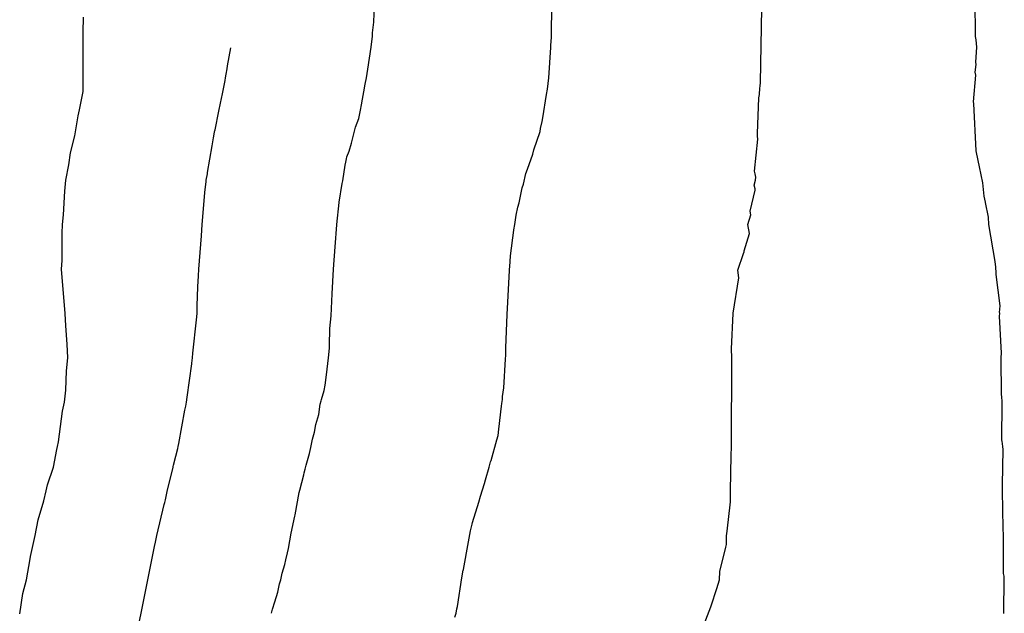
# Model space of a CAD drawing. Extents: x 158343 to 162498, y 431347 to 434500.
# Tile 220 of 248: x 159663 to 159685, y 434054 to 434067. Entities that reach past the tile are written whole.
import ezdxf

# ---------------------------------------------------------------- set-up
doc = ezdxf.new("R2010")
doc.units = 0
doc.header["$LTSCALE"] = 10
doc.header["$MEASUREMENT"] = 0
doc.layers.add('000_arcering', color=8, linetype='CONTINUOUS')
doc.layers.add('def. con-hoogtelijn (index)', color=8, linetype='CONTINUOUS')

# ---------------------------------------------------------------- blocks, each defined once
blk = doc.blocks.new('bestaande hoogtelijnen')
at = {"layer": 'def. con-hoogtelijn (index)'}
for p, q in [((3.224, 0.583), (3.242, 0.972)), ((3.224, 0.583), (3.242, 0.972)), ((7.224, 0.245), (7.237, 0.997)), ((7.224, 0.245), (7.237, 0.997)), ((7.224, 0.245), (7.237, 0.997)), ((16.781, 0.258), (16.778, 1.092)), ((16.781, 0.258), (16.778, 1.092)), ((16.781, 0.258), (16.778, 1.092)), ((-3.329, 0.356), (-3.319, 0.692)), ((-3.329, 0.356), (-3.319, 0.692)), ((11.936, -0.781), (11.964, 0.887)), ((11.936, -0.781), (11.964, 0.887)), ((3.196, 0.336), (3.224, 0.583)), ((3.196, 0.336), (3.224, 0.583)), ((-3.329, -0.981), (-3.329, 0.356)), ((-3.329, -0.981), (-3.329, 0.356)), ((3.162, 0.019), (3.192, 0.267)), ((3.162, 0.019), (3.192, 0.267)), ((3.192, 0.267), (3.196, 0.331)), ((3.192, 0.267), (3.196, 0.331)), ((3.196, 0.331), (3.196, 0.336)), ((3.196, 0.331), (3.196, 0.336)), ((7.215, 0.051), (7.224, 0.245)), ((7.215, 0.051), (7.224, 0.245)), ((7.215, 0.051), (7.224, 0.245)), ((16.8, 0.185), (16.781, 0.258)), ((16.8, 0.185), (16.781, 0.258)), ((16.8, 0.185), (16.781, 0.258)), ((-0.071, -0.402), (0, 0)), ((-0.071, -0.402), (0, 0)), ((-0.071, -0.402), (0, 0)), ((3.091, -0.481), (3.162, 0.019)), ((3.091, -0.481), (3.162, 0.019)), ((7.171, -0.678), (7.212, 0.007)), ((7.171, -0.678), (7.212, 0.007)), ((7.171, -0.678), (7.212, 0.007)), ((7.212, 0.007), (7.214, 0.039)), ((7.212, 0.007), (7.214, 0.039)), ((7.212, 0.007), (7.214, 0.039)), ((7.214, 0.039), (7.215, 0.051)), ((7.214, 0.039), (7.215, 0.051)), ((7.214, 0.039), (7.215, 0.051)), ((16.788, -0.323), (16.814, 0.019)), ((16.788, -0.323), (16.814, 0.019)), ((16.788, -0.323), (16.814, 0.019)), ((16.814, 0.019), (16.8, 0.185)), ((16.814, 0.019), (16.8, 0.185)), ((16.814, 0.019), (16.8, 0.185)), ((-0.085, -0.474), (-0.071, -0.402)), ((-0.085, -0.474), (-0.071, -0.402)), ((-0.085, -0.474), (-0.071, -0.402)), ((16.778, -0.545), (16.796, -0.377)), ((16.778, -0.545), (16.796, -0.377)), ((16.778, -0.545), (16.796, -0.377)), ((16.796, -0.377), (16.788, -0.323)), ((16.796, -0.377), (16.788, -0.323)), ((16.796, -0.377), (16.788, -0.323)), ((-0.119, -0.676), (-0.105, -0.594)), ((-0.119, -0.676), (-0.105, -0.594)), ((-0.119, -0.676), (-0.105, -0.594)), ((-0.105, -0.594), (-0.085, -0.474)), ((-0.105, -0.594), (-0.085, -0.474)), ((-0.105, -0.594), (-0.085, -0.474)), ((3.06, -0.673), (3.091, -0.481)), ((3.06, -0.673), (3.091, -0.481)), ((16.741, -1.214), (16.79, -0.615)), ((16.741, -1.214), (16.79, -0.615)), ((16.741, -1.214), (16.79, -0.615)), ((16.79, -0.615), (16.778, -0.545)), ((16.79, -0.615), (16.778, -0.545)), ((16.79, -0.615), (16.778, -0.545)), ((-0.183, -1.038), (-0.13, -0.732)), ((-0.183, -1.038), (-0.13, -0.732)), ((-0.183, -1.038), (-0.13, -0.732)), ((-0.13, -0.732), (-0.119, -0.676)), ((-0.13, -0.732), (-0.119, -0.676)), ((-0.13, -0.732), (-0.119, -0.676)), ((2.999, -0.99), (3.032, -0.818)), ((2.999, -0.99), (3.032, -0.818)), ((3.032, -0.818), (3.06, -0.673)), ((3.032, -0.818), (3.06, -0.673)), ((7.135, -0.928), (7.171, -0.678)), ((7.135, -0.928), (7.171, -0.678)), ((7.135, -0.928), (7.171, -0.678)), ((11.926, -0.904), (11.93, -0.863)), ((11.926, -0.904), (11.93, -0.863)), ((11.93, -0.863), (11.936, -0.781)), ((11.93, -0.863), (11.936, -0.781)), ((-3.407, -1.396), (-3.329, -0.981)), ((-3.407, -1.396), (-3.329, -0.981)), ((-0.229, -1.245), (-0.183, -1.038)), ((-0.229, -1.245), (-0.183, -1.038)), ((-0.229, -1.245), (-0.183, -1.038)), ((2.971, -1.154), (2.999, -0.99)), ((2.971, -1.154), (2.999, -0.99)), ((7.031, -1.574), (7.118, -1.052)), ((7.031, -1.574), (7.118, -1.052)), ((7.031, -1.574), (7.118, -1.052)), ((7.118, -1.052), (7.135, -0.928)), ((7.118, -1.052), (7.135, -0.928)), ((7.118, -1.052), (7.135, -0.928)), ((11.903, -1.127), (11.914, -1.047)), ((11.903, -1.127), (11.914, -1.047)), ((11.914, -1.047), (11.926, -0.904)), ((11.914, -1.047), (11.926, -0.904)), ((-0.273, -1.426), (-0.229, -1.245)), ((-0.273, -1.426), (-0.229, -1.245)), ((-0.273, -1.426), (-0.229, -1.245)), ((2.925, -1.399), (2.948, -1.286)), ((2.925, -1.399), (2.948, -1.286)), ((2.948, -1.286), (2.971, -1.154)), ((2.948, -1.286), (2.971, -1.154)), ((11.873, -1.927), (11.903, -1.127)), ((11.873, -1.927), (11.903, -1.127)), ((16.747, -1.256), (16.741, -1.214)), ((16.747, -1.256), (16.741, -1.214)), ((16.747, -1.256), (16.741, -1.214)), ((16.798, -2.322), (16.747, -1.256)), ((16.798, -2.322), (16.747, -1.256)), ((16.798, -2.322), (16.747, -1.256)), ((-3.513, -1.981), (-3.44, -1.534)), ((-3.513, -1.981), (-3.44, -1.534)), ((-3.44, -1.534), (-3.407, -1.396)), ((-3.44, -1.534), (-3.407, -1.396)), ((-0.352, -1.842), (-0.273, -1.426)), ((-0.352, -1.842), (-0.273, -1.426)), ((-0.352, -1.842), (-0.273, -1.426)), ((2.886, -1.594), (2.925, -1.399)), ((2.886, -1.594), (2.925, -1.399)), ((2.812, -1.785), (2.886, -1.594)), ((2.812, -1.785), (2.886, -1.594)), ((6.983, -1.818), (7.014, -1.66)), ((6.983, -1.818), (7.014, -1.66)), ((6.983, -1.818), (7.014, -1.66)), ((7.014, -1.66), (7.031, -1.574)), ((7.014, -1.66), (7.031, -1.574)), ((7.014, -1.66), (7.031, -1.574)), ((-3.609, -2.364), (-3.513, -1.981)), ((-3.609, -2.364), (-3.513, -1.981)), ((-0.391, -2.027), (-0.365, -1.9)), ((-0.391, -2.027), (-0.365, -1.9)), ((-0.391, -2.027), (-0.365, -1.9)), ((-0.365, -1.9), (-0.356, -1.862)), ((-0.365, -1.9), (-0.356, -1.862)), ((-0.365, -1.9), (-0.356, -1.862)), ((-0.356, -1.862), (-0.355, -1.854)), ((-0.356, -1.862), (-0.355, -1.854)), ((-0.356, -1.862), (-0.355, -1.854)), ((-0.355, -1.854), (-0.352, -1.842)), ((-0.355, -1.854), (-0.352, -1.842)), ((-0.355, -1.854), (-0.352, -1.842)), ((2.724, -2.148), (2.812, -1.785)), ((2.724, -2.148), (2.812, -1.785)), ((6.826, -2.299), (6.972, -1.884)), ((6.826, -2.299), (6.972, -1.884)), ((6.826, -2.299), (6.972, -1.884)), ((6.972, -1.884), (6.983, -1.818)), ((6.972, -1.884), (6.983, -1.818)), ((6.972, -1.884), (6.983, -1.818)), ((11.867, -1.991), (11.868, -1.981)), ((11.867, -1.991), (11.868, -1.981)), ((11.881, -2.054), (11.867, -1.991)), ((11.881, -2.054), (11.867, -1.991)), ((11.868, -1.981), (11.873, -1.927)), ((11.868, -1.981), (11.873, -1.927)), ((-0.521, -2.809), (-0.42, -2.203)), ((-0.521, -2.809), (-0.42, -2.203)), ((-0.521, -2.809), (-0.42, -2.203)), ((-0.42, -2.203), (-0.391, -2.027)), ((-0.42, -2.203), (-0.391, -2.027)), ((-0.42, -2.203), (-0.391, -2.027)), ((2.665, -2.324), (2.724, -2.148)), ((2.665, -2.324), (2.724, -2.148)), ((11.805, -2.778), (11.881, -2.054)), ((11.805, -2.778), (11.881, -2.054)), ((-3.648, -2.637), (-3.609, -2.364)), ((-3.648, -2.637), (-3.609, -2.364)), ((2.618, -2.457), (2.665, -2.324)), ((2.618, -2.457), (2.665, -2.324)), ((6.685, -2.731), (6.806, -2.397)), ((6.685, -2.731), (6.806, -2.397)), ((6.685, -2.731), (6.806, -2.397)), ((6.806, -2.397), (6.826, -2.299)), ((6.806, -2.397), (6.826, -2.299)), ((6.806, -2.397), (6.826, -2.299)), ((16.803, -2.353), (16.798, -2.322)), ((16.803, -2.353), (16.798, -2.322)), ((16.803, -2.353), (16.798, -2.322)), ((16.869, -2.679), (16.803, -2.353)), ((16.869, -2.679), (16.803, -2.353)), ((16.869, -2.679), (16.803, -2.353)), ((-3.72, -2.981), (-3.648, -2.637)), ((-3.72, -2.981), (-3.648, -2.637)), ((2.522, -2.995), (2.579, -2.644)), ((2.522, -2.995), (2.579, -2.644)), ((2.579, -2.644), (2.593, -2.573)), ((2.579, -2.644), (2.593, -2.573)), ((2.593, -2.573), (2.609, -2.497)), ((2.593, -2.573), (2.609, -2.497)), ((2.609, -2.497), (2.618, -2.457)), ((2.609, -2.497), (2.618, -2.457)), ((-0.553, -2.981), (-0.526, -2.837)), ((-0.553, -2.981), (-0.526, -2.837)), ((-0.553, -2.981), (-0.526, -2.837)), ((-0.526, -2.837), (-0.521, -2.809)), ((-0.526, -2.837), (-0.521, -2.809)), ((-0.526, -2.837), (-0.521, -2.809)), ((6.593, -3.066), (6.648, -2.827)), ((6.593, -3.066), (6.648, -2.827)), ((6.593, -3.066), (6.648, -2.827)), ((6.648, -2.827), (6.685, -2.731)), ((6.648, -2.827), (6.685, -2.731)), ((6.648, -2.827), (6.685, -2.731)), ((11.82, -2.836), (11.805, -2.778)), ((11.82, -2.836), (11.805, -2.778)), ((11.836, -2.915), (11.82, -2.836)), ((11.836, -2.915), (11.82, -2.836)), ((16.948, -3.041), (16.869, -2.679)), ((16.948, -3.041), (16.869, -2.679)), ((16.948, -3.041), (16.869, -2.679)), ((-3.742, -3.231), (-3.72, -2.981)), ((-3.742, -3.231), (-3.72, -2.981)), ((-0.583, -3.259), (-0.554, -3.009)), ((-0.583, -3.259), (-0.554, -3.009)), ((-0.583, -3.259), (-0.554, -3.009)), ((-0.554, -3.009), (-0.553, -2.981)), ((-0.554, -3.009), (-0.553, -2.981)), ((-0.554, -3.009), (-0.553, -2.981)), ((2.445, -3.476), (2.51, -3.052)), ((2.445, -3.476), (2.51, -3.052)), ((2.51, -3.052), (2.522, -2.995)), ((2.51, -3.052), (2.522, -2.995)), ((6.564, -3.154), (6.593, -3.066)), ((6.564, -3.154), (6.593, -3.066)), ((6.564, -3.154), (6.593, -3.066)), ((11.795, -3.089), (11.825, -2.981)), ((11.795, -3.089), (11.825, -2.981)), ((11.814, -3.176), (11.795, -3.089)), ((11.814, -3.176), (11.795, -3.089)), ((11.825, -2.981), (11.836, -2.915)), ((11.825, -2.981), (11.836, -2.915)), ((16.981, -3.342), (16.948, -3.041)), ((16.981, -3.342), (16.948, -3.041)), ((16.981, -3.342), (16.948, -3.041)), ((-3.773, -3.762), (-3.742, -3.231)), ((-3.773, -3.762), (-3.742, -3.231)), ((-0.638, -3.898), (-0.583, -3.259)), ((-0.638, -3.898), (-0.583, -3.259)), ((-0.638, -3.898), (-0.583, -3.259)), ((6.502, -3.488), (6.564, -3.154)), ((6.502, -3.488), (6.564, -3.154)), ((6.502, -3.488), (6.564, -3.154)), ((11.703, -3.677), (11.82, -3.208)), ((11.703, -3.677), (11.82, -3.208)), ((11.82, -3.208), (11.814, -3.176)), ((11.82, -3.208), (11.814, -3.176)), ((2.387, -3.981), (2.444, -3.481)), ((2.387, -3.981), (2.444, -3.481)), ((2.444, -3.481), (2.445, -3.476)), ((2.444, -3.481), (2.445, -3.476)), ((6.471, -3.59), (6.502, -3.488)), ((6.471, -3.59), (6.502, -3.488)), ((6.471, -3.59), (6.502, -3.488)), ((17.008, -3.478), (16.981, -3.342)), ((17.008, -3.478), (16.981, -3.342)), ((17.008, -3.478), (16.981, -3.342)), ((17.008, -3.479), (17.008, -3.478)), ((17.008, -3.479), (17.008, -3.478)), ((17.008, -3.479), (17.008, -3.478)), ((17.079, -3.815), (17.008, -3.479)), ((17.079, -3.815), (17.008, -3.479)), ((17.079, -3.815), (17.008, -3.479)), ((-3.791, -3.981), (-3.773, -3.762)), ((-3.791, -3.981), (-3.773, -3.762)), ((6.4, -3.978), (6.433, -3.767)), ((6.4, -3.978), (6.433, -3.767)), ((6.4, -3.978), (6.433, -3.767)), ((6.433, -3.767), (6.471, -3.59)), ((6.433, -3.767), (6.471, -3.59)), ((6.433, -3.767), (6.471, -3.59)), ((11.653, -3.981), (11.72, -3.757)), ((11.653, -3.981), (11.72, -3.757)), ((11.72, -3.757), (11.703, -3.677)), ((11.72, -3.757), (11.703, -3.677)), ((-3.8, -4.173), (-3.791, -3.981)), ((-3.8, -4.173), (-3.791, -3.981)), ((-0.662, -4.231), (-0.643, -3.981)), ((-0.662, -4.231), (-0.643, -3.981)), ((-0.662, -4.231), (-0.643, -3.981)), ((-0.643, -3.981), (-0.638, -3.898)), ((-0.643, -3.981), (-0.638, -3.898)), ((-0.643, -3.981), (-0.638, -3.898)), ((2.352, -4.481), (2.387, -3.986)), ((2.352, -4.481), (2.387, -3.986)), ((2.387, -3.986), (2.387, -3.981)), ((2.387, -3.986), (2.387, -3.981)), ((6.382, -4.099), (6.4, -3.978)), ((6.382, -4.099), (6.4, -3.978)), ((6.382, -4.099), (6.4, -3.978)), ((11.687, -4.181), (11.653, -3.981)), ((11.687, -4.181), (11.653, -3.981)), ((17.079, -3.816), (17.079, -3.815)), ((17.079, -3.816), (17.079, -3.815)), ((17.079, -3.816), (17.079, -3.815)), ((17.083, -3.981), (17.079, -3.816)), ((17.083, -3.981), (17.079, -3.816)), ((17.083, -3.981), (17.079, -3.816)), ((17.225, -4.815), (17.083, -3.981)), ((17.225, -4.815), (17.083, -3.981)), ((17.225, -4.815), (17.083, -3.981)), ((-3.803, -4.792), (-3.8, -4.173)), ((-3.803, -4.792), (-3.8, -4.173)), ((6.307, -4.687), (6.381, -4.104)), ((6.307, -4.687), (6.381, -4.104)), ((6.307, -4.687), (6.381, -4.104)), ((6.381, -4.104), (6.382, -4.099)), ((6.381, -4.104), (6.382, -4.099)), ((6.381, -4.104), (6.382, -4.099)), ((11.566, -4.569), (11.687, -4.181)), ((11.566, -4.569), (11.687, -4.181)), ((-0.721, -4.981), (-0.662, -4.231)), ((-0.721, -4.981), (-0.662, -4.231)), ((-0.721, -4.981), (-0.662, -4.231)), ((2.315, -4.981), (2.352, -4.481)), ((2.315, -4.981), (2.352, -4.481)), ((11.425, -5.008), (11.554, -4.635)), ((11.425, -5.008), (11.554, -4.635)), ((11.554, -4.635), (11.569, -4.595)), ((11.554, -4.635), (11.569, -4.595)), ((11.569, -4.595), (11.566, -4.569)), ((11.569, -4.595), (11.566, -4.569)), ((-3.812, -4.981), (-3.803, -4.792)), ((-3.812, -4.981), (-3.803, -4.792)), ((6.289, -4.935), (6.307, -4.687)), ((6.289, -4.935), (6.307, -4.687)), ((6.289, -4.935), (6.307, -4.687)), ((17.226, -4.821), (17.225, -4.815)), ((17.226, -4.821), (17.225, -4.815)), ((17.226, -4.821), (17.225, -4.815)), ((17.239, -4.931), (17.226, -4.821)), ((17.239, -4.931), (17.226, -4.821)), ((17.239, -4.931), (17.226, -4.821)), ((-3.731, -5.981), (-3.812, -4.981)), ((-3.731, -5.981), (-3.812, -4.981)), ((-0.725, -5.133), (-0.721, -4.981)), ((-0.725, -5.133), (-0.721, -4.981)), ((-0.725, -5.133), (-0.721, -4.981)), ((2.288, -5.539), (2.315, -4.981)), ((2.288, -5.539), (2.315, -4.981)), ((6.24, -5.728), (6.28, -5.018)), ((6.24, -5.728), (6.28, -5.018)), ((6.24, -5.728), (6.28, -5.018)), ((6.28, -5.018), (6.283, -4.981)), ((6.28, -5.018), (6.283, -4.981)), ((6.28, -5.018), (6.283, -4.981)), ((6.283, -4.981), (6.289, -4.935)), ((6.283, -4.981), (6.289, -4.935)), ((6.283, -4.981), (6.289, -4.935)), ((11.447, -5.177), (11.425, -5.008)), ((11.447, -5.177), (11.425, -5.008)), ((17.247, -5.076), (17.239, -4.931)), ((17.247, -5.076), (17.239, -4.931)), ((17.247, -5.076), (17.239, -4.931)), ((17.246, -5.105), (17.247, -5.076)), ((17.246, -5.105), (17.247, -5.076)), ((17.246, -5.105), (17.247, -5.076)), ((-0.739, -5.383), (-0.725, -5.133)), ((-0.739, -5.383), (-0.725, -5.133)), ((-0.739, -5.383), (-0.725, -5.133)), ((11.318, -5.977), (11.447, -5.177)), ((11.318, -5.977), (11.447, -5.177)), ((17.339, -5.812), (17.246, -5.105)), ((17.339, -5.812), (17.246, -5.105)), ((17.339, -5.812), (17.246, -5.105)), ((-0.757, -5.812), (-0.739, -5.383)), ((-0.757, -5.812), (-0.739, -5.383)), ((-0.757, -5.812), (-0.739, -5.383)), ((2.259, -6.039), (2.288, -5.539)), ((2.259, -6.039), (2.288, -5.539)), ((6.226, -6.007), (6.24, -5.728)), ((6.226, -6.007), (6.24, -5.728)), ((6.226, -6.007), (6.24, -5.728)), ((-3.716, -6.257), (-3.731, -5.981)), ((-3.716, -6.257), (-3.731, -5.981)), ((-0.772, -6.124), (-0.761, -5.981)), ((-0.772, -6.124), (-0.761, -5.981)), ((-0.772, -6.124), (-0.761, -5.981)), ((-0.761, -5.981), (-0.757, -5.812)), ((-0.761, -5.981), (-0.757, -5.812)), ((-0.761, -5.981), (-0.757, -5.812)), ((11.282, -6.781), (11.318, -5.981)), ((11.282, -6.781), (11.318, -5.981)), ((11.318, -5.981), (11.318, -5.977)), ((11.318, -5.981), (11.318, -5.977)), ((17.327, -5.963), (17.339, -5.812)), ((17.327, -5.963), (17.339, -5.812)), ((17.327, -5.963), (17.339, -5.812)), ((17.329, -5.979), (17.327, -5.963)), ((17.329, -5.979), (17.327, -5.963)), ((17.329, -5.979), (17.327, -5.963)), ((17.327, -6.044), (17.329, -5.983)), ((17.327, -6.044), (17.329, -5.983)), ((17.327, -6.044), (17.329, -5.983)), ((17.329, -5.981), (17.329, -5.979)), ((17.329, -5.981), (17.329, -5.979)), ((17.329, -5.981), (17.329, -5.979)), ((17.329, -5.983), (17.329, -5.981)), ((17.329, -5.983), (17.329, -5.981)), ((17.329, -5.983), (17.329, -5.981)), ((-0.852, -6.874), (-0.772, -6.124)), ((-0.852, -6.874), (-0.772, -6.124)), ((-0.852, -6.874), (-0.772, -6.124)), ((2.235, -6.324), (2.259, -6.039)), ((2.235, -6.324), (2.259, -6.039)), ((6.199, -6.76), (6.226, -6.007)), ((6.199, -6.76), (6.226, -6.007)), ((6.199, -6.76), (6.226, -6.007)), ((17.366, -6.877), (17.327, -6.044)), ((17.366, -6.877), (17.327, -6.044)), ((17.366, -6.877), (17.327, -6.044)), ((-3.686, -6.675), (-3.716, -6.257)), ((-3.686, -6.675), (-3.716, -6.257)), ((2.227, -6.7), (2.235, -6.324)), ((2.227, -6.7), (2.235, -6.324)), ((-3.67, -6.981), (-3.686, -6.675)), ((-3.67, -6.981), (-3.686, -6.675)), ((-0.862, -6.981), (-0.852, -6.874)), ((-0.862, -6.981), (-0.852, -6.874)), ((-0.862, -6.981), (-0.852, -6.874)), ((2.205, -6.981), (2.224, -6.766)), ((2.205, -6.981), (2.224, -6.766)), ((2.224, -6.766), (2.227, -6.7)), ((2.224, -6.766), (2.227, -6.7)), ((6.195, -6.948), (6.199, -6.76)), ((6.195, -6.948), (6.199, -6.76)), ((6.195, -6.948), (6.199, -6.76)), ((11.291, -6.981), (11.282, -6.781)), ((11.291, -6.981), (11.282, -6.781)), ((17.362, -6.977), (17.366, -6.877)), ((17.362, -6.977), (17.366, -6.877)), ((17.362, -6.977), (17.366, -6.877)), ((-3.701, -7.272), (-3.67, -6.981)), ((-3.701, -7.272), (-3.67, -6.981)), ((-0.878, -7.115), (-0.876, -7.1)), ((-0.878, -7.115), (-0.876, -7.1)), ((-0.878, -7.115), (-0.876, -7.1)), ((-0.876, -7.1), (-0.862, -6.981)), ((-0.876, -7.1), (-0.862, -6.981)), ((-0.876, -7.1), (-0.862, -6.981)), ((2.154, -7.361), (2.205, -6.981)), ((2.154, -7.361), (2.205, -6.981)), ((6.152, -7.659), (6.191, -7.014)), ((6.152, -7.659), (6.191, -7.014)), ((6.152, -7.659), (6.191, -7.014)), ((6.191, -7.014), (6.193, -6.98)), ((6.191, -7.014), (6.193, -6.98)), ((6.191, -7.014), (6.193, -6.98)), ((6.193, -6.98), (6.195, -6.948)), ((6.193, -6.98), (6.195, -6.948)), ((6.193, -6.98), (6.195, -6.948)), ((11.293, -7.181), (11.291, -6.981)), ((11.293, -7.181), (11.291, -6.981)), ((17.362, -6.981), (17.362, -6.977)), ((17.362, -6.981), (17.362, -6.977)), ((17.362, -6.981), (17.362, -6.977)), ((17.362, -6.985), (17.362, -6.981)), ((17.362, -6.985), (17.362, -6.981)), ((17.362, -6.985), (17.362, -6.981)), ((17.372, -7.818), (17.362, -6.985)), ((17.372, -7.818), (17.362, -6.985)), ((17.372, -7.818), (17.362, -6.985)), ((-3.72, -7.709), (-3.701, -7.272)), ((-3.72, -7.709), (-3.701, -7.272)), ((-0.984, -7.865), (-0.878, -7.115)), ((-0.984, -7.865), (-0.878, -7.115)), ((-0.984, -7.865), (-0.878, -7.115)), ((11.284, -8.781), (11.293, -7.181)), ((11.284, -8.781), (11.293, -7.181)), ((2.125, -7.598), (2.154, -7.361)), ((2.125, -7.598), (2.154, -7.361)), ((-3.746, -7.981), (-3.72, -7.709)), ((-3.746, -7.981), (-3.72, -7.709)), ((2.044, -7.92), (2.107, -7.718)), ((2.044, -7.92), (2.107, -7.718)), ((2.107, -7.718), (2.125, -7.598)), ((2.107, -7.718), (2.125, -7.598)), ((6.126, -7.849), (6.152, -7.659)), ((6.126, -7.849), (6.152, -7.659)), ((6.126, -7.849), (6.152, -7.659)), ((-3.79, -8.183), (-3.746, -7.981)), ((-3.79, -8.183), (-3.746, -7.981)), ((-1.014, -8.068), (-0.999, -7.981)), ((-1.014, -8.068), (-0.999, -7.981)), ((-1.014, -8.068), (-0.999, -7.981)), ((-0.999, -7.981), (-0.984, -7.865)), ((-0.999, -7.981), (-0.984, -7.865)), ((-0.999, -7.981), (-0.984, -7.865)), ((2.015, -8.023), (2.039, -7.95)), ((2.015, -8.023), (2.039, -7.95)), ((2.039, -7.95), (2.044, -7.92)), ((2.039, -7.95), (2.044, -7.92)), ((6.108, -8.011), (6.12, -7.921)), ((6.108, -8.011), (6.12, -7.921)), ((6.108, -8.011), (6.12, -7.921)), ((6.12, -7.921), (6.126, -7.849)), ((6.12, -7.921), (6.126, -7.849)), ((6.12, -7.921), (6.126, -7.849)), ((17.375, -7.851), (17.372, -7.818)), ((17.375, -7.851), (17.372, -7.818)), ((17.375, -7.851), (17.372, -7.818)), ((17.385, -7.972), (17.375, -7.851)), ((17.385, -7.972), (17.375, -7.851)), ((17.385, -7.972), (17.375, -7.851)), ((17.379, -8.842), (17.386, -7.981)), ((17.379, -8.842), (17.386, -7.981)), ((17.379, -8.842), (17.386, -7.981)), ((17.386, -7.981), (17.385, -7.972)), ((17.386, -7.981), (17.385, -7.972)), ((17.386, -7.981), (17.385, -7.972)), ((-3.882, -8.871), (-3.79, -8.183)), ((-3.882, -8.871), (-3.79, -8.183)), ((-1.174, -8.914), (-1.033, -8.164)), ((-1.174, -8.914), (-1.033, -8.164)), ((-1.174, -8.914), (-1.033, -8.164)), ((-1.033, -8.164), (-1.014, -8.068)), ((-1.033, -8.164), (-1.014, -8.068)), ((-1.033, -8.164), (-1.014, -8.068)), ((1.986, -8.256), (2.015, -8.023)), ((1.986, -8.256), (2.015, -8.023)), ((6.044, -8.587), (6.099, -8.071)), ((6.044, -8.587), (6.099, -8.071)), ((6.044, -8.587), (6.099, -8.071)), ((6.099, -8.071), (6.108, -8.011)), ((6.099, -8.071), (6.108, -8.011)), ((6.099, -8.071), (6.108, -8.011)), ((1.918, -8.481), (1.986, -8.256)), ((1.918, -8.481), (1.986, -8.256)), ((1.888, -8.654), (1.918, -8.481)), ((1.888, -8.654), (1.918, -8.481)), ((6.023, -8.731), (6.044, -8.587)), ((6.023, -8.731), (6.044, -8.587)), ((6.023, -8.731), (6.044, -8.587)), ((-3.903, -8.981), (-3.882, -8.871)), ((-3.903, -8.981), (-3.882, -8.871)), ((1.801, -9.004), (1.839, -8.812)), ((1.801, -9.004), (1.839, -8.812)), ((1.839, -8.812), (1.888, -8.654)), ((1.839, -8.812), (1.888, -8.654)), ((5.867, -9.291), (5.992, -8.832)), ((5.867, -9.291), (5.992, -8.832)), ((5.867, -9.291), (5.992, -8.832)), ((5.992, -8.832), (6.023, -8.731)), ((5.992, -8.832), (6.023, -8.731)), ((5.992, -8.832), (6.023, -8.731)), ((11.283, -8.988), (11.284, -8.781)), ((11.283, -8.988), (11.284, -8.781)), ((17.382, -8.855), (17.379, -8.842)), ((17.382, -8.855), (17.379, -8.842)), ((17.382, -8.855), (17.379, -8.842)), ((17.399, -8.978), (17.382, -8.855)), ((17.399, -8.978), (17.382, -8.855)), ((17.399, -8.978), (17.382, -8.855)), ((-3.992, -9.448), (-3.923, -9.05)), ((-3.992, -9.448), (-3.923, -9.05)), ((-3.923, -9.05), (-3.903, -8.981)), ((-3.923, -9.05), (-3.903, -8.981)), ((-1.241, -9.197), (-1.196, -9.026)), ((-1.241, -9.197), (-1.196, -9.026)), ((-1.241, -9.197), (-1.196, -9.026)), ((-1.196, -9.026), (-1.186, -8.981)), ((-1.196, -9.026), (-1.186, -8.981)), ((-1.196, -9.026), (-1.186, -8.981)), ((-1.186, -8.981), (-1.174, -8.914)), ((-1.186, -8.981), (-1.174, -8.914)), ((-1.186, -8.981), (-1.174, -8.914)), ((1.776, -9.139), (1.801, -9.004)), ((1.776, -9.139), (1.801, -9.004)), ((11.279, -9.178), (11.283, -8.988)), ((11.279, -9.178), (11.283, -8.988)), ((17.391, -9.839), (17.406, -9.046)), ((17.391, -9.839), (17.406, -9.046)), ((17.391, -9.839), (17.406, -9.046)), ((17.406, -9.046), (17.399, -8.978)), ((17.406, -9.046), (17.399, -8.978)), ((17.406, -9.046), (17.399, -8.978)), ((-1.291, -9.397), (-1.241, -9.197)), ((-1.291, -9.397), (-1.241, -9.197)), ((-1.291, -9.397), (-1.241, -9.197)), ((1.7, -9.4), (1.776, -9.139)), ((1.7, -9.4), (1.776, -9.139)), ((5.855, -9.328), (5.867, -9.291)), ((5.855, -9.328), (5.867, -9.291)), ((5.855, -9.328), (5.867, -9.291)), ((11.264, -9.978), (11.279, -9.178)), ((11.264, -9.978), (11.279, -9.178)), ((-4.129, -9.844), (-3.992, -9.448)), ((-4.129, -9.844), (-3.992, -9.448)), ((-1.432, -9.991), (-1.301, -9.442)), ((-1.432, -9.991), (-1.301, -9.442)), ((-1.432, -9.991), (-1.301, -9.442)), ((-1.301, -9.442), (-1.299, -9.432)), ((-1.301, -9.442), (-1.299, -9.432)), ((-1.301, -9.442), (-1.299, -9.432)), ((-1.299, -9.432), (-1.297, -9.426)), ((-1.299, -9.432), (-1.297, -9.426)), ((-1.299, -9.432), (-1.297, -9.426)), ((-1.297, -9.426), (-1.291, -9.397)), ((-1.297, -9.426), (-1.291, -9.397)), ((-1.297, -9.426), (-1.291, -9.397)), ((1.655, -9.571), (1.679, -9.49)), ((1.655, -9.571), (1.679, -9.49)), ((1.679, -9.49), (1.7, -9.4)), ((1.679, -9.49), (1.7, -9.4)), ((5.739, -9.731), (5.821, -9.441)), ((5.739, -9.731), (5.821, -9.441)), ((5.739, -9.731), (5.821, -9.441)), ((5.821, -9.441), (5.855, -9.328)), ((5.821, -9.441), (5.855, -9.328)), ((5.821, -9.441), (5.855, -9.328)), ((1.555, -9.959), (1.645, -9.618)), ((1.555, -9.959), (1.645, -9.618)), ((1.645, -9.618), (1.655, -9.571)), ((1.645, -9.618), (1.655, -9.571)), ((5.714, -9.81), (5.739, -9.731)), ((5.714, -9.81), (5.739, -9.731)), ((5.714, -9.81), (5.739, -9.731)), ((-4.211, -10.2), (-4.159, -9.981)), ((-4.211, -10.2), (-4.159, -9.981)), ((-4.159, -9.981), (-4.129, -9.844)), ((-4.159, -9.981), (-4.129, -9.844)), ((1.543, -10.016), (1.555, -9.959)), ((1.543, -10.016), (1.555, -9.959)), ((5.628, -10.101), (5.714, -9.81)), ((5.628, -10.101), (5.714, -9.81)), ((5.628, -10.101), (5.714, -9.81)), ((11.259, -10.029), (11.264, -9.981)), ((11.259, -10.029), (11.264, -9.981)), ((11.264, -9.981), (11.264, -9.978)), ((11.264, -9.981), (11.264, -9.978)), ((17.393, -9.929), (17.391, -9.839)), ((17.393, -9.929), (17.391, -9.839)), ((17.393, -9.929), (17.391, -9.839)), ((17.393, -9.968), (17.393, -9.929)), ((17.393, -9.968), (17.393, -9.929)), ((17.393, -9.968), (17.393, -9.929)), ((17.393, -9.981), (17.393, -9.968)), ((17.393, -9.981), (17.393, -9.968)), ((17.393, -9.981), (17.393, -9.968)), ((17.405, -10.815), (17.393, -9.981)), ((17.405, -10.815), (17.393, -9.981)), ((17.405, -10.815), (17.393, -9.981)), ((-4.341, -10.632), (-4.211, -10.2)), ((-4.341, -10.632), (-4.211, -10.2)), ((-1.485, -10.238), (-1.472, -10.181)), ((-1.485, -10.238), (-1.472, -10.181)), ((-1.485, -10.238), (-1.472, -10.181)), ((-1.472, -10.181), (-1.432, -9.991)), ((-1.472, -10.181), (-1.432, -9.991)), ((-1.472, -10.181), (-1.432, -9.991)), ((1.449, -10.517), (1.543, -10.016)), ((1.449, -10.517), (1.543, -10.016)), ((5.59, -10.232), (5.628, -10.101)), ((5.59, -10.232), (5.628, -10.101)), ((5.59, -10.232), (5.628, -10.101)), ((11.262, -10.229), (11.259, -10.029)), ((11.262, -10.229), (11.259, -10.029)), ((-1.669, -10.981), (-1.498, -10.288)), ((-1.669, -10.981), (-1.498, -10.288)), ((-1.669, -10.981), (-1.498, -10.288)), ((-1.498, -10.288), (-1.485, -10.238)), ((-1.498, -10.288), (-1.485, -10.238)), ((-1.498, -10.288), (-1.485, -10.238)), ((5.448, -10.691), (5.59, -10.232)), ((5.448, -10.691), (5.59, -10.232)), ((5.448, -10.691), (5.59, -10.232)), ((11.214, -10.62), (11.262, -10.229)), ((11.214, -10.62), (11.262, -10.229)), ((-4.41, -10.981), (-4.341, -10.632)), ((-4.41, -10.981), (-4.341, -10.632)), ((1.361, -10.929), (1.441, -10.548)), ((1.361, -10.929), (1.441, -10.548)), ((1.441, -10.548), (1.449, -10.517)), ((1.441, -10.548), (1.449, -10.517)), ((11.18, -10.947), (11.214, -10.62)), ((11.18, -10.947), (11.214, -10.62)), ((5.405, -10.878), (5.431, -10.755)), ((5.405, -10.878), (5.431, -10.755)), ((5.405, -10.878), (5.431, -10.755)), ((5.431, -10.755), (5.436, -10.731)), ((5.431, -10.755), (5.436, -10.731)), ((5.431, -10.755), (5.436, -10.731)), ((5.436, -10.731), (5.448, -10.691)), ((5.436, -10.731), (5.448, -10.691)), ((5.436, -10.731), (5.448, -10.691)), ((17.417, -10.981), (17.405, -10.815)), ((17.417, -10.981), (17.405, -10.815)), ((17.417, -10.981), (17.405, -10.815)), ((-4.513, -11.46), (-4.41, -10.981)), ((-4.513, -11.46), (-4.41, -10.981)), ((-1.7, -11.137), (-1.685, -11.061)), ((-1.7, -11.137), (-1.685, -11.061)), ((-1.7, -11.137), (-1.685, -11.061)), ((-1.685, -11.061), (-1.669, -10.981)), ((-1.685, -11.061), (-1.669, -10.981)), ((-1.685, -11.061), (-1.669, -10.981)), ((1.301, -11.274), (1.361, -10.929)), ((1.301, -11.274), (1.361, -10.929)), ((5.358, -11.129), (5.405, -10.878)), ((5.358, -11.129), (5.405, -10.878)), ((5.358, -11.129), (5.405, -10.878)), ((11.174, -10.981), (11.18, -10.947)), ((11.174, -10.981), (11.18, -10.947)), ((11.174, -11.187), (11.174, -10.981)), ((11.174, -11.187), (11.174, -10.981)), ((17.416, -11.839), (17.417, -10.981)), ((17.416, -11.839), (17.417, -10.981)), ((17.416, -11.839), (17.417, -10.981)), ((-2.019, -12.731), (-1.72, -11.231)), ((-2.019, -12.731), (-1.72, -11.231)), ((-2.019, -12.731), (-1.72, -11.231)), ((-1.72, -11.231), (-1.7, -11.137)), ((-1.72, -11.231), (-1.7, -11.137)), ((-1.72, -11.231), (-1.7, -11.137)), ((1.275, -11.374), (1.301, -11.274)), ((1.275, -11.374), (1.301, -11.274)), ((5.244, -11.746), (5.358, -11.129)), ((5.244, -11.746), (5.358, -11.129)), ((5.244, -11.746), (5.358, -11.129)), ((11.02, -11.793), (11.158, -11.243)), ((11.02, -11.793), (11.158, -11.243)), ((11.158, -11.243), (11.174, -11.187)), ((11.158, -11.243), (11.174, -11.187)), ((-4.607, -11.981), (-4.519, -11.508)), ((-4.607, -11.981), (-4.519, -11.508)), ((-4.519, -11.508), (-4.513, -11.46)), ((-4.519, -11.508), (-4.513, -11.46)), ((1.221, -11.64), (1.242, -11.532)), ((1.221, -11.64), (1.242, -11.532)), ((1.242, -11.532), (1.275, -11.374)), ((1.242, -11.532), (1.275, -11.374)), ((1.16, -11.829), (1.221, -11.64)), ((1.16, -11.829), (1.221, -11.64)), ((5.24, -11.761), (5.242, -11.755)), ((5.24, -11.761), (5.242, -11.755)), ((5.24, -11.761), (5.242, -11.755)), ((5.242, -11.755), (5.244, -11.746)), ((5.242, -11.755), (5.244, -11.746)), ((5.242, -11.755), (5.244, -11.746)), ((-4.684, -12.29), (-4.607, -11.981)), ((-4.684, -12.29), (-4.607, -11.981)), ((1.13, -11.983), (1.16, -11.829)), ((1.13, -11.983), (1.16, -11.829)), ((5.108, -12.581), (5.21, -11.934)), ((5.108, -12.581), (5.21, -11.934)), ((5.108, -12.581), (5.21, -11.934)), ((5.21, -11.934), (5.24, -11.761)), ((5.21, -11.934), (5.24, -11.761)), ((5.21, -11.934), (5.24, -11.761)), ((11.017, -11.984), (11.02, -11.793)), ((11.017, -11.984), (11.02, -11.793)), ((17.427, -11.9), (17.416, -11.839)), ((17.427, -11.9), (17.416, -11.839)), ((17.427, -11.9), (17.416, -11.839)), ((17.419, -12.737), (17.432, -11.941)), ((17.419, -12.737), (17.432, -11.941)), ((17.419, -12.737), (17.432, -11.941)), ((17.432, -11.941), (17.427, -11.9)), ((17.432, -11.941), (17.427, -11.9)), ((17.432, -11.941), (17.427, -11.9)), ((1.06, -12.262), (1.1, -12.073)), ((1.06, -12.262), (1.1, -12.073)), ((1.1, -12.073), (1.13, -11.983)), ((1.1, -12.073), (1.13, -11.983)), ((10.827, -12.565), (10.957, -12.181)), ((10.827, -12.565), (10.957, -12.181)), ((10.957, -12.178), (11.017, -11.984)), ((10.957, -12.178), (11.017, -11.984)), ((10.957, -12.181), (10.957, -12.178)), ((10.957, -12.181), (10.957, -12.178)), ((-4.757, -12.747), (-4.684, -12.29)), ((-4.757, -12.747), (-4.684, -12.29)), ((0.992, -12.481), (1.06, -12.262)), ((0.992, -12.481), (1.06, -12.262)), ((0.92, -12.735), (0.939, -12.641)), ((0.92, -12.735), (0.939, -12.641)), ((0.939, -12.641), (0.992, -12.481)), ((0.939, -12.641), (0.992, -12.481)), ((5.078, -12.731), (5.097, -12.635)), ((5.078, -12.731), (5.097, -12.635)), ((5.078, -12.731), (5.097, -12.635)), ((5.097, -12.635), (5.108, -12.581)), ((5.097, -12.635), (5.108, -12.581)), ((5.097, -12.635), (5.108, -12.581)), ((10.669, -12.981), (10.82, -12.59)), ((10.669, -12.981), (10.82, -12.59)), ((10.82, -12.59), (10.827, -12.565)), ((10.82, -12.59), (10.827, -12.565)), ((-2.069, -12.981), (-2.019, -12.731)), ((-2.069, -12.981), (-2.019, -12.731)), ((-2.069, -12.981), (-2.019, -12.731)), ((5.048, -12.826), (5.078, -12.731)), ((5.048, -12.826), (5.078, -12.731)), ((5.048, -12.826), (5.078, -12.731))]:
    blk.add_line(p, q, dxfattribs=at)

msp = doc.modelspace()

# ---------------------------------------------------------------- block references
at = {"layer": '000_arcering'}
msp.add_blockref('bestaande hoogtelijnen', (159667.804, 434066.432), dxfattribs=at)

doc.saveas('drawing.dxf')
